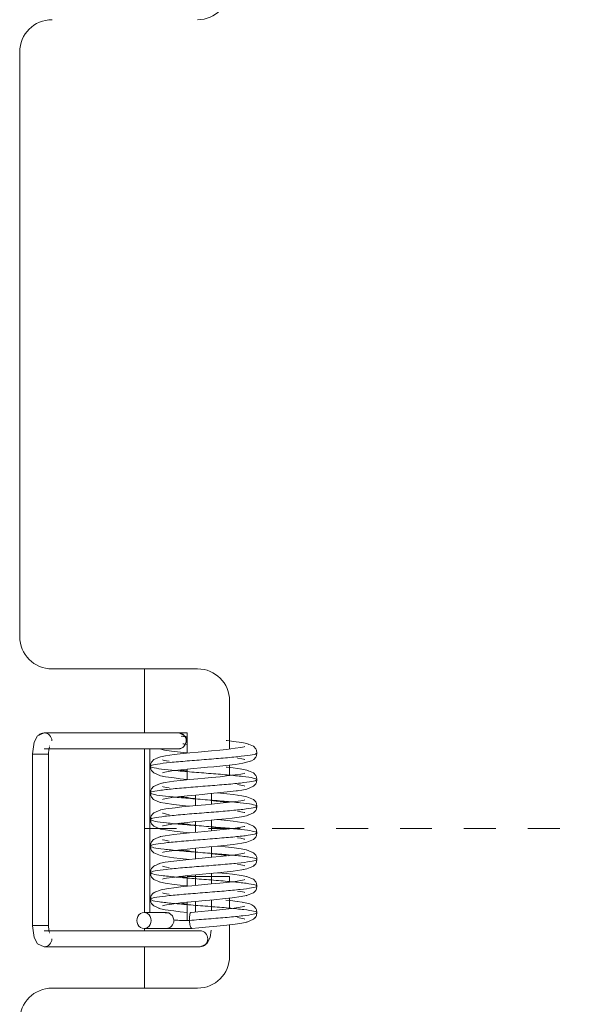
# Model space of a CAD drawing. Header units: millimetres. Extents: x -6861 to -4784, y 84 to 6892.
# Tile 191 of 200: x -6136 to -6084, y 6517 to 6610. Entities that reach past the tile are written whole.
import ezdxf

# ---------------------------------------------------------------- set-up
doc = ezdxf.new("R2010")
doc.units = ezdxf.units.MM
doc.linetypes.add('Dash', pattern=[6, 3, -3])
doc.layers.add('A-ANNO-DIMS', color=7, linetype='Dash', lineweight=9, true_color=0xd2d2d2)
doc.layers.add('E-LITE-EQPM', color=7, linetype='Continuous', lineweight=20)

# ---------------------------------------------------------------- blocks, each defined once
blk = doc.blocks.new('01 PODIUM EMPOTRADO CON MARCO 3_glb - PODIUM EMPOTRADO CON MARCO 3_dwg_NS-2254 ÍßÁ_1_5Ð_$$_É_îAÔO-659104-Planta_PDF')
at = {"lineweight": 9}
for p, q in [((-3235.004, 6542.983), (-3235.049, 6542.983)), ((-3235.043, 6542.983), (-3235.004, 6542.983)), ((-3228.63, 6541.984), (-3228.438, 6541.902)), ((-3235.916, 6541.306), (-3235.692, 6541.272)), ((-3237.667, 6539.712), (-3237.686, 6539.841)), ((-3229.22, 6539.592), (-3229.086, 6539.573)), ((-3228.625, 6539.483), (-3228.496, 6539.427)), ((-3236.281, 6538.858), (-3236.545, 6538.909)), ((-3237.657, 6537.538), (-3237.686, 6537.341)), ((-3237.312, 6537.988), (-3237.384, 6537.956)), ((-3229.9, 6537.495), (-3229.507, 6537.55)), ((-3237.527, 6536.883), (-3237.584, 6536.944)), ((-3229.505, 6537.131), (-3229.366, 6537.112)), ((-3229.092, 6537.074), (-3228.631, 6536.984)), ((-3228.156, 6536.783), (-3228.006, 6536.72)), ((-3227.794, 6536.495), (-3227.726, 6536.352)), ((-3236.712, 6535.741), (-3236.725, 6535.736)), ((-3236.127, 6536.337), (-3236.31, 6536.363)), ((-3237.647, 6534.58), (-3237.659, 6534.656)), ((-3237.47, 6535.38), (-3237.527, 6535.303)), ((-3228.654, 6535.192), (-3228.458, 6535.273)), ((-3237.527, 6534.382), (-3237.58, 6534.437)), ((-3237.249, 6534.162), (-3237.367, 6534.212)), ((-3227.707, 6533.728), (-3227.695, 6533.65)), ((-3237.297, 6532.995), (-3237.38, 6532.96)), ((-3227.724, 6533.333), (-3227.687, 6533.591)), ((-3228.702, 6531.999), (-3228.661, 6531.991)), ((-3234.318, 6531.12), (-3234.608, 6531.15)), ((-3228.136, 6531.775), (-3228.011, 6531.724)), ((-3227.692, 6531.15), (-3227.687, 6531.091)), ((-3237.269, 6530.511), (-3237.368, 6530.469)), ((-3228.968, 6530.132), (-3228.63, 6530.198)), ((-3228.702, 6529.499), (-3228.649, 6529.488)), ((-3236.745, 6528.948), (-3236.859, 6528.997)), ((-3227.699, 6528.51), (-3227.687, 6528.591)), ((-3237.667, 6527.208), (-3237.686, 6527.341)), ((-3237.66, 6527.547), (-3237.679, 6527.395)), ((-3228.702, 6527.683), (-3228.658, 6527.691)), ((-3237.582, 6526.941), (-3237.639, 6527.063)), ((-3237.377, 6526.72), (-3237.507, 6526.861)), ((-3236.75, 6526.45), (-3236.928, 6526.526)), ((-3229.546, 6527.141), (-3229.505, 6527.135)), ((-3229.053, 6527.068), (-3228.994, 6527.054)), ((-3235.951, 6526.064), (-3236.312, 6526.086)), ((-3228.117, 6525.416), (-3228.006, 6525.463)), ((-3227.862, 6525.615), (-3227.793, 6525.689)), ((-3229.93, 6524.992), (-3229.505, 6525.05))]:
    blk.add_line(p, q, dxfattribs=at)
at = {"lineweight": 9, "flags": 128}
for points in [[(-3234.482, 6542.652), (-3234.598, 6542.864), (-3235.004, 6542.983)], [(-3237.195, 6540.542), (-3237.366, 6540.47), (-3237.58, 6540.244), (-3237.648, 6540.101), (-3237.686, 6539.841)], [(-3236.725, 6540.737), (-3236.741, 6540.734), (-3237.081, 6540.591)], [(-3228.271, 6540.325), (-3228.193, 6540.346), (-3227.977, 6540.485), (-3227.787, 6540.698), (-3227.723, 6540.837)], [(-3228.145, 6539.276), (-3227.997, 6539.213), (-3227.791, 6538.99), (-3227.725, 6538.849), (-3227.687, 6538.591)], [(-3236.725, 6538.944), (-3236.74, 6538.947), (-3237.146, 6539.121)], [(-3236.478, 6538.286), (-3236.751, 6538.232), (-3237.114, 6538.074)], [(-3227.996, 6537.97), (-3227.791, 6538.191), (-3227.725, 6538.333), (-3227.687, 6538.591)], [(-3236.725, 6536.445), (-3236.763, 6536.453), (-3237.383, 6536.725), (-3237.437, 6536.784)], [(-3228.214, 6535.373), (-3228.017, 6535.454), (-3227.795, 6535.684)], [(-3229.092, 6534.574), (-3228.628, 6534.483), (-3228.456, 6534.41)], [(-3228.003, 6534.217), (-3227.792, 6533.992), (-3227.737, 6533.877)], [(-3237.582, 6532.74), (-3237.648, 6532.599), (-3237.686, 6532.341)], [(-3236.725, 6533.237), (-3236.75, 6533.232), (-3236.836, 6533.195)], [(-3237.527, 6531.883), (-3237.582, 6531.942), (-3237.648, 6532.083), (-3237.686, 6532.341)], [(-3237.527, 6530.3), (-3237.58, 6530.244), (-3237.648, 6530.101), (-3237.668, 6529.962)], [(-3236.725, 6530.737), (-3236.745, 6530.733), (-3236.988, 6530.63)], [(-3228.228, 6530.369), (-3228.002, 6530.466), (-3227.936, 6530.536)], [(-3237.292, 6529.182), (-3237.371, 6529.215), (-3237.463, 6529.314)], [(-3228.018, 6529.228), (-3227.795, 6528.997), (-3227.746, 6528.895)], [(-3228.096, 6527.923), (-3228.012, 6527.958), (-3227.794, 6528.186), (-3227.726, 6528.329)], [(-3237.202, 6528.045), (-3237.333, 6527.995), (-3237.461, 6527.889)], [(-3228.176, 6526.826), (-3227.971, 6526.692), (-3227.959, 6526.678)], [(-3227.769, 6525.739), (-3227.725, 6525.831), (-3227.687, 6526.091)], [(-3228.683, 6525.187), (-3228.636, 6525.196), (-3228.528, 6525.242)]]:
    blk.add_lwpolyline(points, dxfattribs=at)
at = {"lineweight": 9}
for points, knots in [([(-3237.686, 6539.841), (-3237.686, 6539.814), (-3237.59, 6539.739), (-3236.995, 6539.615), (-3235.725, 6539.469), (-3234.055, 6539.324), (-3232.204, 6539.178), (-3230.415, 6539.033), (-3228.928, 6538.887), (-3227.938, 6538.742), (-3227.574, 6538.596), (-3227.888, 6538.451), (-3228.835, 6538.305), (-3230.291, 6538.16), (-3232.065, 6538.014), (-3233.921, 6537.869), (-3235.612, 6537.723), (-3236.918, 6537.578), (-3237.664, 6537.432), (-3237.752, 6537.287), (-3237.171, 6537.142), (-3235.997, 6536.996), (-3234.384, 6536.85), (-3232.549, 6536.705), (-3230.731, 6536.56), (-3229.171, 6536.414), (-3228.076, 6536.269), (-3227.591, 6536.123), (-3227.779, 6535.978), (-3228.616, 6535.832), (-3229.991, 6535.687), (-3231.722, 6535.541), (-3233.581, 6535.396), (-3235.322, 6535.25), (-3236.713, 6535.105), (-3237.573, 6534.96), (-3237.788, 6534.814), (-3237.326, 6534.668), (-3236.253, 6534.523), (-3234.708, 6534.378), (-3232.894, 6534.232), (-3231.055, 6534.087), (-3229.431, 6533.941), (-3228.236, 6533.796), (-3227.631, 6533.65), (-3227.694, 6533.505), (-3228.416, 6533.359), (-3229.704, 6533.214), (-3231.386, 6533.068), (-3233.238, 6532.923), (-3235.02, 6532.777), (-3236.492, 6532.632), (-3237.461, 6532.486), (-3237.799, 6532.341), (-3237.461, 6532.195), (-3236.492, 6532.05), (-3235.02, 6531.904), (-3233.24, 6531.759), (-3231.385, 6531.613), (-3229.704, 6531.468), (-3228.417, 6531.323), (-3227.693, 6531.177), (-3227.631, 6531.031), (-3228.236, 6530.886), (-3229.429, 6530.741), (-3231.054, 6530.595), (-3232.894, 6530.45), (-3234.706, 6530.304), (-3236.252, 6530.159), (-3237.326, 6530.013), (-3237.787, 6529.868), (-3237.574, 6529.723), (-3236.715, 6529.577), (-3235.322, 6529.431), (-3233.583, 6529.286), (-3231.724, 6529.141), (-3229.992, 6528.995), (-3228.617, 6528.849), (-3227.78, 6528.704), (-3227.591, 6528.559), (-3228.076, 6528.413), (-3229.171, 6528.268), (-3230.729, 6528.122), (-3232.548, 6527.977), (-3234.385, 6527.831), (-3235.996, 6527.686), (-3237.17, 6527.54), (-3237.752, 6527.395), (-3237.664, 6527.249), (-3236.918, 6527.104), (-3235.613, 6526.958), (-3233.92, 6526.813), (-3232.065, 6526.667), (-3230.292, 6526.522), (-3228.835, 6526.376), (-3227.888, 6526.231), (-3227.575, 6526.086), (-3227.937, 6525.94), (-3228.927, 6525.795), (-3230.168, 6525.673), (-3231.306, 6525.577), (-3232.214, 6525.503), (-3233.129, 6525.43), (-3233.709, 6525.389), (-3234.024, 6525.358)], [0.1417611, 0.1417611, 0.1417611, 0.1417611, 0.1465517, 0.1551724, 0.1637931, 0.1724138, 0.1810345, 0.1896552, 0.1982759, 0.2068966, 0.2155172, 0.2241379, 0.2327586, 0.2413793, 0.25, 0.2586207, 0.2672414, 0.2758621, 0.2844828, 0.2931034, 0.3017241, 0.3103448, 0.3189655, 0.3275862, 0.3362069, 0.3448276, 0.3534483, 0.362069, 0.3706897, 0.3793103, 0.387931, 0.3965517, 0.4051724, 0.4137931, 0.4224138, 0.4310345, 0.4396552, 0.4482759, 0.4568966, 0.4655172, 0.4741379, 0.4827586, 0.4913793, 0.5, 0.5086207, 0.5172414, 0.5258621, 0.5344828, 0.5431034, 0.5517241, 0.5603448, 0.5689655, 0.5775862, 0.5862069, 0.5948276, 0.6034483, 0.612069, 0.6206897, 0.6293103, 0.637931, 0.6465517, 0.6551724, 0.6637931, 0.6724138, 0.6810345, 0.6896552, 0.6982759, 0.7068966, 0.7155172, 0.7241379, 0.7327586, 0.7413793, 0.75, 0.7586207, 0.7672414, 0.7758621, 0.7844828, 0.7931034, 0.8017241, 0.8103448, 0.8189655, 0.8275862, 0.8362069, 0.8448276, 0.8534483, 0.862069, 0.8706897, 0.8793103, 0.887931, 0.8965517, 0.9051724, 0.9137931, 0.9224138, 0.9310345, 0.9396552, 0.9482759, 0.9568966, 0.9655172, 0.9741379, 0.9827586, 0.987069, 0.9913793, 0.9956897, 1, 1, 1, 1]), ([(-3237.686, 6537.341), (-3237.686, 6537.323), (-3237.63, 6537.256), (-3237.171, 6537.142), (-3235.997, 6536.996), (-3234.384, 6536.85), (-3232.549, 6536.705), (-3230.731, 6536.56), (-3229.171, 6536.414), (-3228.076, 6536.269), (-3227.591, 6536.123), (-3227.779, 6535.978), (-3228.616, 6535.832), (-3229.991, 6535.687), (-3231.722, 6535.541), (-3233.581, 6535.396), (-3235.322, 6535.25), (-3236.713, 6535.105), (-3237.573, 6534.96), (-3237.788, 6534.814), (-3237.326, 6534.668), (-3236.253, 6534.523), (-3234.708, 6534.378), (-3232.894, 6534.232), (-3231.055, 6534.087), (-3229.431, 6533.941), (-3228.236, 6533.796), (-3227.631, 6533.65), (-3227.694, 6533.505), (-3228.416, 6533.359), (-3229.704, 6533.214), (-3231.386, 6533.068), (-3233.238, 6532.923), (-3235.02, 6532.777), (-3236.492, 6532.632), (-3237.461, 6532.486), (-3237.799, 6532.341), (-3237.461, 6532.195), (-3236.492, 6532.05), (-3235.02, 6531.904), (-3233.24, 6531.759), (-3231.385, 6531.613), (-3229.704, 6531.468), (-3228.417, 6531.323), (-3227.693, 6531.177), (-3227.631, 6531.031), (-3228.236, 6530.886), (-3229.429, 6530.741), (-3231.054, 6530.595), (-3232.894, 6530.45), (-3234.706, 6530.304), (-3236.252, 6530.159), (-3237.326, 6530.013), (-3237.787, 6529.868), (-3237.574, 6529.723), (-3236.715, 6529.577), (-3235.322, 6529.431), (-3233.583, 6529.286), (-3231.724, 6529.141), (-3229.992, 6528.995), (-3228.617, 6528.849), (-3227.78, 6528.704), (-3227.591, 6528.559), (-3228.076, 6528.413), (-3229.171, 6528.268), (-3230.729, 6528.122), (-3232.548, 6527.977), (-3234.385, 6527.831), (-3235.996, 6527.686), (-3237.17, 6527.54), (-3237.752, 6527.395), (-3237.664, 6527.249), (-3236.918, 6527.104), (-3235.613, 6526.958), (-3233.92, 6526.813), (-3232.065, 6526.667), (-3230.292, 6526.522), (-3228.835, 6526.376), (-3227.888, 6526.231), (-3227.575, 6526.086), (-3227.937, 6525.94), (-3228.927, 6525.795), (-3230.168, 6525.673), (-3231.306, 6525.577), (-3232.214, 6525.503), (-3233.129, 6525.43), (-3233.709, 6525.389), (-3234.024, 6525.358)], [0.2899016, 0.2899016, 0.2899016, 0.2899016, 0.2931034, 0.3017241, 0.3103448, 0.3189655, 0.3275862, 0.3362069, 0.3448276, 0.3534483, 0.362069, 0.3706897, 0.3793103, 0.387931, 0.3965517, 0.4051724, 0.4137931, 0.4224138, 0.4310345, 0.4396552, 0.4482759, 0.4568966, 0.4655172, 0.4741379, 0.4827586, 0.4913793, 0.5, 0.5086207, 0.5172414, 0.5258621, 0.5344828, 0.5431034, 0.5517241, 0.5603448, 0.5689655, 0.5775862, 0.5862069, 0.5948276, 0.6034483, 0.612069, 0.6206897, 0.6293103, 0.637931, 0.6465517, 0.6551724, 0.6637931, 0.6724138, 0.6810345, 0.6896552, 0.6982759, 0.7068966, 0.7155172, 0.7241379, 0.7327586, 0.7413793, 0.75, 0.7586207, 0.7672414, 0.7758621, 0.7844828, 0.7931034, 0.8017241, 0.8103448, 0.8189655, 0.8275862, 0.8362069, 0.8448276, 0.8534483, 0.862069, 0.8706897, 0.8793103, 0.887931, 0.8965517, 0.9051724, 0.9137931, 0.9224138, 0.9310345, 0.9396552, 0.9482759, 0.9568966, 0.9655172, 0.9741379, 0.9827586, 0.987069, 0.9913793, 0.9956897, 1, 1, 1, 1]), ([(-3227.687, 6536.091), (-3227.687, 6536.053), (-3227.841, 6535.967), (-3228.616, 6535.832), (-3229.991, 6535.687), (-3231.722, 6535.541), (-3233.581, 6535.396), (-3235.322, 6535.25), (-3236.713, 6535.105), (-3237.573, 6534.96), (-3237.788, 6534.814), (-3237.326, 6534.668), (-3236.253, 6534.523), (-3234.708, 6534.378), (-3232.894, 6534.232), (-3231.055, 6534.087), (-3229.431, 6533.941), (-3228.236, 6533.796), (-3227.631, 6533.65), (-3227.694, 6533.505), (-3228.416, 6533.359), (-3229.704, 6533.214), (-3231.386, 6533.068), (-3233.238, 6532.923), (-3235.02, 6532.777), (-3236.492, 6532.632), (-3237.461, 6532.486), (-3237.799, 6532.341), (-3237.461, 6532.195), (-3236.492, 6532.05), (-3235.02, 6531.904), (-3233.24, 6531.759), (-3231.385, 6531.613), (-3229.704, 6531.468), (-3228.417, 6531.323), (-3227.693, 6531.177), (-3227.631, 6531.031), (-3228.236, 6530.886), (-3229.429, 6530.741), (-3231.054, 6530.595), (-3232.894, 6530.45), (-3234.706, 6530.304), (-3236.252, 6530.159), (-3237.326, 6530.013), (-3237.787, 6529.868), (-3237.574, 6529.723), (-3236.715, 6529.577), (-3235.322, 6529.431), (-3233.583, 6529.286), (-3231.724, 6529.141), (-3229.992, 6528.995), (-3228.617, 6528.849), (-3227.78, 6528.704), (-3227.591, 6528.559), (-3228.076, 6528.413), (-3229.171, 6528.268), (-3230.729, 6528.122), (-3232.548, 6527.977), (-3234.385, 6527.831), (-3235.996, 6527.686), (-3237.17, 6527.54), (-3237.752, 6527.395), (-3237.664, 6527.249), (-3236.918, 6527.104), (-3235.613, 6526.958), (-3233.92, 6526.813), (-3232.065, 6526.667), (-3230.292, 6526.522), (-3228.835, 6526.376), (-3227.888, 6526.231), (-3227.575, 6526.086), (-3227.937, 6525.94), (-3228.927, 6525.795), (-3230.168, 6525.673), (-3231.306, 6525.577), (-3232.214, 6525.503), (-3233.129, 6525.43), (-3233.709, 6525.389), (-3234.024, 6525.358)], [0.3639873, 0.3639873, 0.3639873, 0.3639873, 0.3706897, 0.3793103, 0.387931, 0.3965517, 0.4051724, 0.4137931, 0.4224138, 0.4310345, 0.4396552, 0.4482759, 0.4568966, 0.4655172, 0.4741379, 0.4827586, 0.4913793, 0.5, 0.5086207, 0.5172414, 0.5258621, 0.5344828, 0.5431034, 0.5517241, 0.5603448, 0.5689655, 0.5775862, 0.5862069, 0.5948276, 0.6034483, 0.612069, 0.6206897, 0.6293103, 0.637931, 0.6465517, 0.6551724, 0.6637931, 0.6724138, 0.6810345, 0.6896552, 0.6982759, 0.7068966, 0.7155172, 0.7241379, 0.7327586, 0.7413793, 0.75, 0.7586207, 0.7672414, 0.7758621, 0.7844828, 0.7931034, 0.8017241, 0.8103448, 0.8189655, 0.8275862, 0.8362069, 0.8448276, 0.8534483, 0.862069, 0.8706897, 0.8793103, 0.887931, 0.8965517, 0.9051724, 0.9137931, 0.9224138, 0.9310345, 0.9396552, 0.9482759, 0.9568966, 0.9655172, 0.9741379, 0.9827586, 0.987069, 0.9913793, 0.9956897, 1, 1, 1, 1]), ([(-3237.686, 6534.841), (-3237.686, 6534.832), (-3237.662, 6534.774), (-3237.326, 6534.668), (-3236.253, 6534.523), (-3234.708, 6534.378), (-3232.894, 6534.232), (-3231.055, 6534.087), (-3229.431, 6533.941), (-3228.236, 6533.796), (-3227.631, 6533.65), (-3227.694, 6533.505), (-3228.416, 6533.359), (-3229.704, 6533.214), (-3231.386, 6533.068), (-3233.238, 6532.923), (-3235.02, 6532.777), (-3236.492, 6532.632), (-3237.461, 6532.486), (-3237.799, 6532.341), (-3237.461, 6532.195), (-3236.492, 6532.05), (-3235.02, 6531.904), (-3233.24, 6531.759), (-3231.385, 6531.613), (-3229.704, 6531.468), (-3228.417, 6531.323), (-3227.693, 6531.177), (-3227.631, 6531.031), (-3228.236, 6530.886), (-3229.429, 6530.741), (-3231.054, 6530.595), (-3232.894, 6530.45), (-3234.706, 6530.304), (-3236.252, 6530.159), (-3237.326, 6530.013), (-3237.787, 6529.868), (-3237.574, 6529.723), (-3236.715, 6529.577), (-3235.322, 6529.431), (-3233.583, 6529.286), (-3231.724, 6529.141), (-3229.992, 6528.995), (-3228.617, 6528.849), (-3227.78, 6528.704), (-3227.591, 6528.559), (-3228.076, 6528.413), (-3229.171, 6528.268), (-3230.729, 6528.122), (-3232.548, 6527.977), (-3234.385, 6527.831), (-3235.996, 6527.686), (-3237.17, 6527.54), (-3237.752, 6527.395), (-3237.664, 6527.249), (-3236.918, 6527.104), (-3235.613, 6526.958), (-3233.92, 6526.813), (-3232.065, 6526.667), (-3230.292, 6526.522), (-3228.835, 6526.376), (-3227.888, 6526.231), (-3227.575, 6526.086), (-3227.937, 6525.94), (-3228.927, 6525.795), (-3230.168, 6525.673), (-3231.306, 6525.577), (-3232.214, 6525.503), (-3233.129, 6525.43), (-3233.709, 6525.389), (-3234.024, 6525.358)], [0.4380614, 0.4380614, 0.4380614, 0.4380614, 0.4396552, 0.4482759, 0.4568966, 0.4655172, 0.4741379, 0.4827586, 0.4913793, 0.5, 0.5086207, 0.5172414, 0.5258621, 0.5344828, 0.5431034, 0.5517241, 0.5603448, 0.5689655, 0.5775862, 0.5862069, 0.5948276, 0.6034483, 0.612069, 0.6206897, 0.6293103, 0.637931, 0.6465517, 0.6551724, 0.6637931, 0.6724138, 0.6810345, 0.6896552, 0.6982759, 0.7068966, 0.7155172, 0.7241379, 0.7327586, 0.7413793, 0.75, 0.7586207, 0.7672414, 0.7758621, 0.7844828, 0.7931034, 0.8017241, 0.8103448, 0.8189655, 0.8275862, 0.8362069, 0.8448276, 0.8534483, 0.862069, 0.8706897, 0.8793103, 0.887931, 0.8965517, 0.9051724, 0.9137931, 0.9224138, 0.9310345, 0.9396552, 0.9482759, 0.9568966, 0.9655172, 0.9741379, 0.9827586, 0.987069, 0.9913793, 0.9956897, 1, 1, 1, 1]), ([(-3227.687, 6533.591), (-3227.687, 6533.562), (-3227.792, 6533.485), (-3228.416, 6533.359), (-3229.704, 6533.214), (-3231.386, 6533.068), (-3233.238, 6532.923), (-3235.02, 6532.777), (-3236.492, 6532.632), (-3237.461, 6532.486), (-3237.799, 6532.341), (-3237.461, 6532.195), (-3236.492, 6532.05), (-3235.02, 6531.904), (-3233.24, 6531.759), (-3231.385, 6531.613), (-3229.704, 6531.468), (-3228.417, 6531.323), (-3227.693, 6531.177), (-3227.631, 6531.031), (-3228.236, 6530.886), (-3229.429, 6530.741), (-3231.054, 6530.595), (-3232.894, 6530.45), (-3234.706, 6530.304), (-3236.252, 6530.159), (-3237.326, 6530.013), (-3237.787, 6529.868), (-3237.574, 6529.723), (-3236.715, 6529.577), (-3235.322, 6529.431), (-3233.583, 6529.286), (-3231.724, 6529.141), (-3229.992, 6528.995), (-3228.617, 6528.849), (-3227.78, 6528.704), (-3227.591, 6528.559), (-3228.076, 6528.413), (-3229.171, 6528.268), (-3230.729, 6528.122), (-3232.548, 6527.977), (-3234.385, 6527.831), (-3235.996, 6527.686), (-3237.17, 6527.54), (-3237.752, 6527.395), (-3237.664, 6527.249), (-3236.918, 6527.104), (-3235.613, 6526.958), (-3233.92, 6526.813), (-3232.065, 6526.667), (-3230.292, 6526.522), (-3228.835, 6526.376), (-3227.888, 6526.231), (-3227.575, 6526.086), (-3227.937, 6525.94), (-3228.927, 6525.795), (-3230.168, 6525.673), (-3231.306, 6525.577), (-3232.214, 6525.503), (-3233.129, 6525.43), (-3233.709, 6525.389), (-3234.024, 6525.358)], [0.5121259, 0.5121259, 0.5121259, 0.5121259, 0.5172414, 0.5258621, 0.5344828, 0.5431034, 0.5517241, 0.5603448, 0.5689655, 0.5775862, 0.5862069, 0.5948276, 0.6034483, 0.612069, 0.6206897, 0.6293103, 0.637931, 0.6465517, 0.6551724, 0.6637931, 0.6724138, 0.6810345, 0.6896552, 0.6982759, 0.7068966, 0.7155172, 0.7241379, 0.7327586, 0.7413793, 0.75, 0.7586207, 0.7672414, 0.7758621, 0.7844828, 0.7931034, 0.8017241, 0.8103448, 0.8189655, 0.8275862, 0.8362069, 0.8448276, 0.8534483, 0.862069, 0.8706897, 0.8793103, 0.887931, 0.8965517, 0.9051724, 0.9137931, 0.9224138, 0.9310345, 0.9396552, 0.9482759, 0.9568966, 0.9655172, 0.9741379, 0.9827586, 0.987069, 0.9913793, 0.9956897, 1, 1, 1, 1]), ([(-3227.687, 6528.591), (-3227.687, 6528.58), (-3227.716, 6528.521), (-3228.076, 6528.413), (-3229.171, 6528.268), (-3230.729, 6528.122), (-3232.548, 6527.977), (-3234.385, 6527.831), (-3235.996, 6527.686), (-3237.17, 6527.54), (-3237.752, 6527.395), (-3237.664, 6527.249), (-3236.918, 6527.104), (-3235.613, 6526.958), (-3233.92, 6526.813), (-3232.065, 6526.667), (-3230.292, 6526.522), (-3228.835, 6526.376), (-3227.888, 6526.231), (-3227.575, 6526.086), (-3227.937, 6525.94), (-3228.927, 6525.795), (-3230.168, 6525.673), (-3231.306, 6525.577), (-3232.214, 6525.503), (-3233.129, 6525.43), (-3233.709, 6525.389), (-3234.024, 6525.358)], [0.8084273, 0.8084273, 0.8084273, 0.8084273, 0.8103448, 0.8189655, 0.8275862, 0.8362069, 0.8448276, 0.8534483, 0.862069, 0.8706897, 0.8793103, 0.887931, 0.8965517, 0.9051724, 0.9137931, 0.9224138, 0.9310345, 0.9396552, 0.9482759, 0.9568966, 0.9655172, 0.9741379, 0.9827586, 0.987069, 0.9913793, 0.9956897, 1, 1, 1, 1]), ([(-3237.686, 6527.341), (-3237.686, 6527.31), (-3237.572, 6527.231), (-3236.918, 6527.104), (-3235.613, 6526.958), (-3233.92, 6526.813), (-3232.065, 6526.667), (-3230.292, 6526.522), (-3228.835, 6526.376), (-3227.888, 6526.231), (-3227.575, 6526.086), (-3227.937, 6525.94), (-3228.927, 6525.795), (-3230.168, 6525.673), (-3231.306, 6525.577), (-3232.214, 6525.503), (-3233.129, 6525.43), (-3233.709, 6525.389), (-3234.024, 6525.358)], [0.8824919, 0.8824919, 0.8824919, 0.8824919, 0.887931, 0.8965517, 0.9051724, 0.9137931, 0.9224138, 0.9310345, 0.9396552, 0.9482759, 0.9568966, 0.9655172, 0.9741379, 0.9827586, 0.987069, 0.9913793, 0.9956897, 1, 1, 1, 1])]:
    blk.add_open_spline(points, degree=3, knots=knots, dxfattribs=at)
blk.add_open_spline([(-3227.687, 6531.091), (-3227.687, 6531.071), (-3227.705, 6531.051), (-3227.742, 6531.032)], degree=3, dxfattribs=at)
blk = doc.blocks.new('01 PODIUM EMPOTRADO CON MARCO 3_glb - PODIUM EMPOTRADO CON MARCO 3_dwg_NS-2254 ÍßÁ_1_5Ð_$$_É_îAÔO-V2-Planta_PDF')
at = {"lineweight": 9}
for p, q in [((-3235.049, 6542.983), (-3247.662, 6542.983)), ((-3235.043, 6542.983), (-3235.923, 6542.983)), ((-3235.004, 6542.983), (-3235.049, 6542.983)), ((-3235.043, 6542.983), (-3235.004, 6542.983)), ((-3247.662, 6541.483), (-3235.049, 6541.483)), ((-3247.149, 6541.751), (-3247.155, 6541.727)), ((-3235.923, 6541.483), (-3235.043, 6541.483)), ((-3235.049, 6541.483), (-3235.004, 6541.483)), ((-3235.004, 6541.483), (-3235.043, 6541.483)), ((-3248.747, 6540.983), (-3248.747, 6524.883)), ((-3248.719, 6540.983), (-3248.197, 6540.983)), ((-3247.274, 6540.983), (-3248.197, 6540.983)), ((-3247.274, 6540.983), (-3247.247, 6540.983)), ((-3247.247, 6524.883), (-3247.247, 6540.983)), ((-3233.436, 6537.112), (-3233.436, 6536.142)), ((-3231.936, 6536.273), (-3231.936, 6537.292)), ((-3233.436, 6534.663), (-3233.436, 6533.643)), ((-3231.936, 6533.79), (-3231.936, 6534.789)), ((-3233.436, 6532.147), (-3233.436, 6531.15)), ((-3231.936, 6531.29), (-3231.936, 6532.288)), ((-3233.436, 6529.646), (-3233.436, 6528.649)), ((-3231.936, 6528.788), (-3231.936, 6529.788)), ((-3231.936, 6526.277), (-3231.936, 6527.294)), ((-3233.436, 6527.142), (-3233.436, 6526.147)), ((-3236.163, 6526.108), (-3238.283, 6526.108)), ((-3248.197, 6524.883), (-3248.719, 6524.883)), ((-3248.197, 6524.883), (-3247.274, 6524.883)), ((-3247.274, 6524.883), (-3247.247, 6524.883)), ((-3238.283, 6524.608), (-3236.163, 6524.608)), ((-3233.021, 6524.383), (-3247.662, 6524.383)), ((-3247.149, 6524.116), (-3247.155, 6524.139)), ((-3247.662, 6522.883), (-3233.021, 6522.883))]:
    blk.add_line(p, q, dxfattribs=at)
at = {"lineweight": 9, "flags": 128}
for points in [[(-3247.662, 6542.983), (-3248.301, 6542.698), (-3248.612, 6542.103), (-3248.747, 6541.02), (-3248.747, 6540.983)], [(-3235.004, 6542.983), (-3234.373, 6542.638), (-3234.254, 6542.233)], [(-3234.254, 6542.233), (-3234.598, 6541.602), (-3235.004, 6541.483)], [(-3234.784, 6542.676), (-3234.588, 6542.654), (-3234.246, 6542.62)], [(-3230.572, 6542.262), (-3230.466, 6542.251), (-3229.894, 6542.186), (-3229.092, 6542.074), (-3228.63, 6541.984), (-3228.006, 6541.72), (-3227.793, 6541.494), (-3227.725, 6541.351), (-3227.687, 6541.091)], [(-3247.175, 6541.638), (-3247.214, 6541.47), (-3247.247, 6540.983)], [(-3228.809, 6541.696), (-3228.81, 6541.695), (-3228.886, 6541.673), (-3229.193, 6541.609), (-3229.715, 6541.53), (-3230.538, 6541.431), (-3231.15, 6541.367), (-3231.952, 6541.288), (-3232.562, 6541.231), (-3233.202, 6541.171), (-3233.995, 6541.095), (-3234.881, 6541.004), (-3235.462, 6540.938), (-3236.275, 6540.825), (-3236.741, 6540.734), (-3237.366, 6540.47), (-3237.58, 6540.244), (-3237.648, 6540.101), (-3237.686, 6539.841)], [(-3236.837, 6541.483), (-3236.353, 6541.371), (-3235.692, 6541.272), (-3234.856, 6541.175), (-3234.246, 6541.112)], [(-3236.563, 6539.236), (-3236.562, 6539.237), (-3236.485, 6539.259), (-3236.178, 6539.323), (-3235.658, 6539.402), (-3234.838, 6539.5), (-3234.231, 6539.564), (-3233.593, 6539.627), (-3232.95, 6539.688), (-3232.319, 6539.747), (-3231.714, 6539.804), (-3230.592, 6539.917), (-3229.679, 6540.023), (-3228.991, 6540.125), (-3228.193, 6540.346), (-3227.977, 6540.485), (-3227.787, 6540.698), (-3227.723, 6540.837), (-3227.687, 6541.091)], [(-3236.563, 6540.445), (-3236.486, 6540.423), (-3236.18, 6540.359), (-3235.923, 6540.32)], [(-3229.505, 6540.619), (-3229.095, 6540.555), (-3228.934, 6540.521), (-3228.835, 6540.495), (-3228.81, 6540.487)], [(-3234.246, 6538.613), (-3234.881, 6538.678), (-3235.456, 6538.743), (-3236.281, 6538.858), (-3236.74, 6538.947), (-3237.377, 6539.22), (-3237.582, 6539.441), (-3237.648, 6539.582), (-3237.686, 6539.841)], [(-3230.572, 6539.762), (-3230.476, 6539.752), (-3229.898, 6539.686), (-3229.086, 6539.573), (-3228.625, 6539.483), (-3227.997, 6539.213), (-3227.791, 6538.99), (-3227.725, 6538.849), (-3227.687, 6538.591)], [(-3228.809, 6539.196), (-3228.811, 6539.195), (-3228.888, 6539.172), (-3229.191, 6539.11), (-3229.714, 6539.03), (-3230.542, 6538.931), (-3231.145, 6538.867), (-3231.954, 6538.788), (-3232.568, 6538.73), (-3233.229, 6538.668), (-3233.996, 6538.595), (-3234.89, 6538.503), (-3235.473, 6538.436), (-3236.289, 6538.323), (-3236.751, 6538.232), (-3237.384, 6537.956), (-3237.583, 6537.739), (-3237.649, 6537.598), (-3237.686, 6537.341)], [(-3236.564, 6536.736), (-3236.563, 6536.736), (-3236.487, 6536.759), (-3236.185, 6536.822), (-3235.665, 6536.901), (-3234.84, 6537), (-3234.229, 6537.064), (-3233.422, 6537.143), (-3232.81, 6537.201), (-3232.078, 6537.27), (-3231.373, 6537.337), (-3230.481, 6537.429), (-3229.9, 6537.495), (-3229.087, 6537.609), (-3228.623, 6537.7), (-3227.996, 6537.97), (-3227.791, 6538.191), (-3227.725, 6538.333), (-3227.687, 6538.591)], [(-3236.562, 6537.945), (-3236.485, 6537.923), (-3236.179, 6537.859), (-3235.923, 6537.82)], [(-3228.81, 6537.987), (-3228.888, 6538.009), (-3229.193, 6538.073), (-3229.505, 6538.12)], [(-3234.007, 6536.088), (-3234.123, 6536.1), (-3234.957, 6536.186), (-3235.52, 6536.251), (-3236.31, 6536.363), (-3236.763, 6536.453), (-3237.383, 6536.725), (-3237.584, 6536.944), (-3237.649, 6537.084), (-3237.686, 6537.341)], [(-3228.81, 6536.695), (-3228.811, 6536.695), (-3228.885, 6536.673), (-3229.19, 6536.61), (-3229.709, 6536.531), (-3230.527, 6536.432), (-3231.135, 6536.368), (-3231.927, 6536.291), (-3232.523, 6536.235), (-3233.709, 6536.123), (-3234.738, 6536.019), (-3235.358, 6535.95), (-3236.229, 6535.832), (-3236.712, 6535.741), (-3237.348, 6535.484), (-3237.47, 6535.38), (-3237.609, 6535.192), (-3237.658, 6535.068), (-3237.686, 6534.841)], [(-3231.376, 6537.345), (-3230.497, 6537.255), (-3229.917, 6537.189), (-3229.092, 6537.074), (-3228.631, 6536.984), (-3228.006, 6536.72), (-3227.794, 6536.495), (-3227.726, 6536.352), (-3227.687, 6536.091)], [(-3236.563, 6534.236), (-3236.562, 6534.237), (-3236.487, 6534.259), (-3236.182, 6534.322), (-3235.662, 6534.401), (-3234.842, 6534.5), (-3234.234, 6534.564), (-3233.435, 6534.642), (-3232.841, 6534.698), (-3231.688, 6534.807), (-3230.612, 6534.915), (-3230.001, 6534.983), (-3229.131, 6535.101), (-3228.654, 6535.192), (-3228.017, 6535.454), (-3227.795, 6535.684), (-3227.726, 6535.828), (-3227.687, 6536.091)], [(-3228.81, 6535.487), (-3228.887, 6535.509), (-3229.194, 6535.573), (-3229.505, 6535.62)], [(-3234.012, 6533.589), (-3234.875, 6533.677), (-3235.452, 6533.743), (-3236.282, 6533.858), (-3236.741, 6533.948), (-3237.367, 6534.212), (-3237.58, 6534.437), (-3237.647, 6534.58), (-3237.686, 6534.841)], [(-3236.563, 6535.445), (-3236.486, 6535.423), (-3236.179, 6535.359), (-3235.923, 6535.32)], [(-3231.452, 6534.852), (-3231.368, 6534.844), (-3230.484, 6534.753), (-3229.904, 6534.687), (-3229.092, 6534.574), (-3228.628, 6534.483), (-3228.003, 6534.217), (-3227.792, 6533.992), (-3227.725, 6533.85), (-3227.687, 6533.591)], [(-3228.809, 6534.196), (-3228.811, 6534.195), (-3228.888, 6534.172), (-3229.191, 6534.11), (-3229.713, 6534.03), (-3230.54, 6533.931), (-3231.153, 6533.867), (-3231.965, 6533.787), (-3232.583, 6533.729), (-3233.227, 6533.668), (-3234.005, 6533.594), (-3234.893, 6533.503), (-3235.474, 6533.436), (-3236.288, 6533.323), (-3236.75, 6533.232), (-3237.38, 6532.96), (-3237.582, 6532.74), (-3237.648, 6532.599), (-3237.686, 6532.341)], [(-3236.564, 6531.736), (-3236.563, 6531.737), (-3236.486, 6531.759), (-3236.181, 6531.822), (-3235.661, 6531.902), (-3234.832, 6532.001), (-3234.231, 6532.064), (-3233.423, 6532.143), (-3232.81, 6532.201), (-3232.162, 6532.262), (-3231.385, 6532.336), (-3230.484, 6532.429), (-3229.902, 6532.495), (-3229.085, 6532.609), (-3228.622, 6532.7), (-3227.993, 6532.973), (-3227.79, 6533.192), (-3227.724, 6533.333), (-3227.687, 6533.591)], [(-3236.562, 6532.945), (-3236.485, 6532.923), (-3236.18, 6532.859), (-3235.923, 6532.82)], [(-3228.811, 6532.987), (-3228.888, 6533.009), (-3229.194, 6533.073), (-3229.505, 6533.12)], [(-3234.02, 6531.089), (-3234.899, 6531.18), (-3235.478, 6531.246), (-3236.288, 6531.359), (-3236.75, 6531.45), (-3237.376, 6531.719), (-3237.582, 6531.942), (-3237.648, 6532.083), (-3237.686, 6532.341)], [(-3231.389, 6532.345), (-3230.659, 6532.272), (-3230.026, 6532.202), (-3229.152, 6532.084), (-3228.661, 6531.991), (-3228.011, 6531.724), (-3227.795, 6531.496), (-3227.726, 6531.353), (-3227.701, 6531.259), (-3227.687, 6531.091)], [(-3228.81, 6531.695), (-3228.811, 6531.695), (-3228.887, 6531.673), (-3229.194, 6531.609), (-3229.714, 6531.53), (-3230.531, 6531.432), (-3231.139, 6531.368), (-3231.929, 6531.291), (-3232.536, 6531.233), (-3233.409, 6531.151), (-3234.061, 6531.088), (-3234.914, 6531.001), (-3235.485, 6530.935), (-3236.285, 6530.823), (-3236.745, 6530.733), (-3237.368, 6530.469), (-3237.58, 6530.244), (-3237.648, 6530.101), (-3237.686, 6529.841)], [(-3236.564, 6529.236), (-3236.562, 6529.237), (-3236.486, 6529.259), (-3236.18, 6529.323), (-3235.657, 6529.402), (-3234.833, 6529.501), (-3234.22, 6529.565), (-3233.413, 6529.644), (-3232.805, 6529.701), (-3232.132, 6529.765), (-3231.371, 6529.838), (-3230.487, 6529.928), (-3229.907, 6529.995), (-3229.093, 6530.108), (-3228.63, 6530.198), (-3228.002, 6530.466), (-3227.792, 6530.689), (-3227.725, 6530.831), (-3227.687, 6531.091)], [(-3236.563, 6530.445), (-3236.487, 6530.423), (-3236.18, 6530.359), (-3235.923, 6530.32)], [(-3228.81, 6530.487), (-3228.886, 6530.509), (-3229.193, 6530.573), (-3229.505, 6530.62)], [(-3234.246, 6528.613), (-3234.876, 6528.677), (-3235.455, 6528.743), (-3236.286, 6528.859), (-3236.745, 6528.948), (-3237.371, 6529.215), (-3237.58, 6529.439), (-3237.648, 6529.581), (-3237.686, 6529.841)], [(-3228.809, 6529.196), (-3228.81, 6529.195), (-3228.887, 6529.173), (-3229.193, 6529.109), (-3229.716, 6529.03), (-3230.545, 6528.93), (-3231.159, 6528.866), (-3231.972, 6528.787), (-3232.897, 6528.699), (-3233.788, 6528.615), (-3234.61, 6528.533), (-3235.269, 6528.461), (-3236.172, 6528.341), (-3236.68, 6528.248), (-3237.333, 6527.995), (-3237.461, 6527.889), (-3237.606, 6527.699), (-3237.657, 6527.573), (-3237.686, 6527.341)], [(-3231.361, 6529.843), (-3230.56, 6529.762), (-3229.961, 6529.694), (-3229.126, 6529.58), (-3228.649, 6529.488), (-3228.018, 6529.228), (-3227.795, 6528.997), (-3227.726, 6528.853), (-3227.687, 6528.591)], [(-3236.564, 6526.736), (-3236.563, 6526.737), (-3236.485, 6526.759), (-3236.18, 6526.823), (-3235.667, 6526.901), (-3234.857, 6526.998), (-3234.262, 6527.061), (-3233.463, 6527.139), (-3232.868, 6527.196), (-3231.736, 6527.302), (-3230.642, 6527.412), (-3230.016, 6527.481), (-3229.147, 6527.599), (-3228.658, 6527.691), (-3228.012, 6527.958), (-3227.794, 6528.186), (-3227.726, 6528.329), (-3227.687, 6528.591)], [(-3228.811, 6527.987), (-3228.888, 6528.009), (-3229.195, 6528.073), (-3229.505, 6528.12)], [(-3234.246, 6526.113), (-3234.892, 6526.179), (-3235.473, 6526.245), (-3236.287, 6526.359), (-3236.75, 6526.45), (-3237.377, 6526.72), (-3237.582, 6526.941), (-3237.648, 6527.083), (-3237.686, 6527.341)], [(-3236.562, 6527.945), (-3236.485, 6527.922), (-3236.182, 6527.86), (-3235.923, 6527.82)], [(-3230.602, 6527.265), (-3230.169, 6527.218), (-3229.546, 6527.141), (-3229.053, 6527.068), (-3228.352, 6526.903), (-3228.176, 6526.826), (-3227.971, 6526.692), (-3227.786, 6526.481), (-3227.723, 6526.344), (-3227.687, 6526.091)], [(-3233.861, 6526.108), (-3232.922, 6526.197), (-3232.271, 6526.258), (-3231.469, 6526.335), (-3230.604, 6526.424), (-3230.035, 6526.489), (-3229.618, 6526.543), (-3229.053, 6526.636), (-3228.905, 6526.668), (-3228.823, 6526.691), (-3228.81, 6526.695)], [(-3235.487, 6525.4), (-3235.605, 6525.785), (-3235.951, 6526.064), (-3236.312, 6526.086)], [(-3234.024, 6525.358), (-3234.215, 6525.358), (-3234.407, 6525.358), (-3234.6, 6525.358), (-3234.787, 6525.358), (-3234.962, 6525.358), (-3235.122, 6525.368), (-3235.266, 6525.378), (-3235.388, 6525.389), (-3235.487, 6525.4)], [(-3233.785, 6524.608), (-3233.13, 6524.671), (-3232.51, 6524.729), (-3231.446, 6524.83), (-3230.521, 6524.925), (-3229.93, 6524.992), (-3229.106, 6525.106), (-3228.636, 6525.196), (-3228.006, 6525.463), (-3227.793, 6525.689), (-3227.725, 6525.831), (-3227.687, 6526.091)], [(-3228.81, 6525.487), (-3228.886, 6525.509), (-3229.188, 6525.572), (-3229.505, 6525.62)], [(-3247.662, 6522.883), (-3248.301, 6523.168), (-3248.612, 6523.764), (-3248.747, 6524.846), (-3248.747, 6524.883)], [(-3247.175, 6524.227), (-3247.214, 6524.397), (-3247.247, 6524.883)], [(-3233.789, 6524.608), (-3234.599, 6524.608), (-3234.693, 6524.608), (-3234.786, 6524.608), (-3234.878, 6524.608), (-3234.969, 6524.608), (-3235.348, 6524.608), (-3235.83, 6524.608), (-3236.164, 6524.608)], [(-3233.021, 6522.883), (-3232.382, 6523.168), (-3232.071, 6523.764), (-3231.985, 6524.455)]]:
    blk.add_lwpolyline(points, dxfattribs=at)
at = {"lineweight": 9}
for centre, ratio, start_param, end_param in [((-3247.662, 6542.233), 0.963578, 0, 0.785398), ((-3247.662, 6542.233), 0.963578, 4.712389, 6.283185), ((-3235.049, 6542.233), 0.963578, 4.712389, 6.283185), ((-3235.049, 6542.233), 0.963578, 3.141593, 4.712389), ((-3247.662, 6542.233), 0.963578, 3.922271, 3.926991), ((-3238.283, 6525.358), 0.9025, 4.712389, 7.853982), ((-3238.283, 6525.358), 0.9025, 1.570796, 4.712389), ((-3236.163, 6525.358), 0.9025, 3.11801, 4.71228), ((-3247.662, 6523.633), 0.963578, 3.141593, 4.712389), ((-3247.662, 6523.633), 0.963578, 5.497787, 5.502506), ((-3233.021, 6523.633), 0.963578, 4.712389, 6.283185), ((-3233.021, 6523.633), 0.963578, 3.141593, 4.712389)]:
    blk.add_ellipse(centre, major_axis=(0, 0.75), ratio=ratio, start_param=start_param, end_param=end_param, dxfattribs=at)
for points, knots in [([(-3227.694, 6541.069), (-3227.727, 6541.021), (-3228.018, 6540.924), (-3229.07, 6540.779), (-3230.602, 6540.633), (-3232.409, 6540.487), (-3234.252, 6540.342), (-3235.889, 6540.197), (-3237.103, 6540.051), (-3237.615, 6539.932), (-3237.686, 6539.862), (-3237.686, 6539.841)], [0.06896552, 0.06896552, 0.06896552, 0.06896552, 0.07758621, 0.0862069, 0.09482759, 0.10344828, 0.11206897, 0.12068966, 0.12931034, 0.13793103, 0.1417746, 0.1417746, 0.1417746, 0.1417746]), ([(-3234.257, 6539.401), (-3234.424, 6539.422), (-3234.653, 6539.453), (-3234.864, 6539.483), (-3234.926, 6539.492)], [0.832172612, 0.832172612, 0.832172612, 0.832172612, 0.8359375, 0.837572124, 0.837572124, 0.837572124, 0.837572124]), ([(-3233.419, 6536.8), (-3233.499, 6536.809), (-3233.954, 6536.863), (-3234.463, 6536.926), (-3234.84, 6536.98), (-3234.908, 6536.99)], [0.67801825, 0.67801825, 0.67801825, 0.67801825, 0.6796875, 0.6875, 0.68926713, 0.68926713, 0.68926713, 0.68926713]), ([(-3230.399, 6536.433), (-3230.691, 6536.477), (-3231.184, 6536.541), (-3231.73, 6536.606), (-3231.908, 6536.627)], [0.65625, 0.65625, 0.65625, 0.65625, 0.6640625, 0.66776133, 0.66776133, 0.66776133, 0.66776133]), ([(-3233.413, 6534.299), (-3233.482, 6534.307), (-3233.925, 6534.359), (-3234.443, 6534.423), (-3234.837, 6534.479), (-3234.919, 6534.491)], [0.52983539, 0.52983539, 0.52983539, 0.52983539, 0.53125, 0.5390625, 0.54120973, 0.54120973, 0.54120973, 0.54120973]), ([(-3230.366, 6533.928), (-3230.656, 6533.972), (-3231.168, 6534.039), (-3231.74, 6534.107), (-3231.945, 6534.131)], [0.5078125, 0.5078125, 0.5078125, 0.5078125, 0.515625, 0.51986392, 0.51986392, 0.51986392, 0.51986392]), ([(-3227.687, 6533.591), (-3227.687, 6533.562), (-3227.792, 6533.485), (-3228.416, 6533.359), (-3229.704, 6533.214), (-3231.386, 6533.068), (-3233.238, 6532.923), (-3235.02, 6532.777), (-3236.492, 6532.632), (-3237.461, 6532.486), (-3237.686, 6532.389), (-3237.686, 6532.341)], [0.51212587, 0.51212587, 0.51212587, 0.51212587, 0.51724138, 0.52586207, 0.53448276, 0.54310345, 0.55172414, 0.56034483, 0.56896552, 0.57758621, 0.5862069, 0.5862069, 0.5862069, 0.5862069]), ([(-3233.576, 6531.818), (-3233.95, 6531.862), (-3234.422, 6531.92), (-3234.831, 6531.978), (-3234.927, 6531.992)], [0.3828125, 0.3828125, 0.3828125, 0.3828125, 0.390625, 0.39313558, 0.39313558, 0.39313558, 0.39313558]), ([(-3227.687, 6531.091), (-3227.687, 6531.071), (-3227.75, 6531.003), (-3228.236, 6530.886), (-3229.429, 6530.741), (-3231.054, 6530.595), (-3232.894, 6530.45), (-3234.706, 6530.304), (-3236.252, 6530.159), (-3237.326, 6530.013), (-3237.633, 6529.916), (-3237.675, 6529.868)], [0.66027674, 0.66027674, 0.66027674, 0.66027674, 0.6637931, 0.67241379, 0.68103448, 0.68965517, 0.69827586, 0.70689655, 0.71551724, 0.72413793, 0.73275862, 0.73275862, 0.73275862, 0.73275862]), ([(-3230.334, 6531.423), (-3230.621, 6531.467), (-3231.125, 6531.534), (-3231.69, 6531.601), (-3231.89, 6531.625)], [0.359375, 0.359375, 0.359375, 0.359375, 0.3671875, 0.37134357, 0.37134357, 0.37134357, 0.37134357]), ([(-3237.686, 6529.841), (-3237.686, 6529.801), (-3237.521, 6529.713), (-3236.715, 6529.577), (-3235.322, 6529.431), (-3233.583, 6529.286), (-3231.724, 6529.141), (-3229.992, 6528.995), (-3228.617, 6528.849), (-3227.78, 6528.704), (-3227.591, 6528.559), (-3228.076, 6528.413), (-3229.171, 6528.268), (-3230.729, 6528.122), (-3232.548, 6527.977), (-3234.385, 6527.831), (-3235.996, 6527.686), (-3237.17, 6527.54), (-3237.752, 6527.395), (-3237.664, 6527.249), (-3236.918, 6527.104), (-3235.613, 6526.958), (-3233.92, 6526.813), (-3232.065, 6526.667), (-3230.292, 6526.522), (-3228.835, 6526.376), (-3227.888, 6526.231), (-3227.575, 6526.086), (-3227.937, 6525.94), (-3228.927, 6525.795), (-3230.168, 6525.673), (-3231.306, 6525.577), (-3232.214, 6525.503), (-3233.129, 6525.43), (-3233.709, 6525.389), (-3234.024, 6525.358)], [0.7343598, 0.7343598, 0.7343598, 0.7343598, 0.7413793, 0.75, 0.7586207, 0.7672414, 0.7758621, 0.7844828, 0.7931034, 0.8017241, 0.8103448, 0.8189655, 0.8275862, 0.8362069, 0.8448276, 0.8534483, 0.862069, 0.8706897, 0.8793103, 0.887931, 0.8965517, 0.9051724, 0.9137931, 0.9224138, 0.9310345, 0.9396552, 0.9482759, 0.9568966, 0.9655172, 0.9741379, 0.9827586, 0.987069, 0.9913793, 0.9956897, 1, 1, 1, 1]), ([(-3234.258, 6529.401), (-3234.373, 6529.416), (-3234.625, 6529.449), (-3234.857, 6529.482), (-3234.979, 6529.5)], [0.239583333, 0.239583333, 0.239583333, 0.239583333, 0.2421875, 0.245445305, 0.245445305, 0.245445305, 0.245445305]), ([(-3227.687, 6528.591), (-3227.687, 6528.58), (-3227.716, 6528.521), (-3228.076, 6528.413), (-3229.171, 6528.268), (-3230.729, 6528.122), (-3232.548, 6527.977), (-3234.385, 6527.831), (-3235.996, 6527.686), (-3237.17, 6527.54), (-3237.752, 6527.395), (-3237.664, 6527.249), (-3236.918, 6527.104), (-3235.613, 6526.958), (-3233.92, 6526.813), (-3232.065, 6526.667), (-3230.292, 6526.522), (-3228.835, 6526.376), (-3227.888, 6526.231), (-3227.575, 6526.086), (-3227.937, 6525.94), (-3228.927, 6525.795), (-3230.168, 6525.673), (-3231.306, 6525.577), (-3232.214, 6525.503), (-3233.129, 6525.43), (-3233.709, 6525.389), (-3234.024, 6525.358)], [0.8084273, 0.8084273, 0.8084273, 0.8084273, 0.8103448, 0.8189655, 0.8275862, 0.8362069, 0.8448276, 0.8534483, 0.862069, 0.8706897, 0.8793103, 0.887931, 0.8965517, 0.9051724, 0.9137931, 0.9224138, 0.9310345, 0.9396552, 0.9482759, 0.9568966, 0.9655172, 0.9741379, 0.9827586, 0.987069, 0.9913793, 0.9956897, 1, 1, 1, 1]), ([(-3237.686, 6527.341), (-3237.686, 6527.31), (-3237.572, 6527.231), (-3236.918, 6527.104), (-3235.613, 6526.958), (-3233.92, 6526.813), (-3232.065, 6526.667), (-3230.292, 6526.522), (-3228.835, 6526.376), (-3227.888, 6526.231), (-3227.575, 6526.086), (-3227.937, 6525.94), (-3228.927, 6525.795), (-3230.168, 6525.673), (-3231.306, 6525.577), (-3232.214, 6525.503), (-3233.129, 6525.43), (-3233.709, 6525.389), (-3234.024, 6525.358)], [0.8824919, 0.8824919, 0.8824919, 0.8824919, 0.887931, 0.8965517, 0.9051724, 0.9137931, 0.9224138, 0.9310345, 0.9396552, 0.9482759, 0.9568966, 0.9655172, 0.9741379, 0.9827586, 0.987069, 0.9913793, 0.9956897, 1, 1, 1, 1]), ([(-3234.267, 6526.902), (-3234.366, 6526.915), (-3234.54, 6526.938), (-3234.704, 6526.96), (-3234.775, 6526.97)], [0.091507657, 0.091507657, 0.091507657, 0.091507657, 0.09375, 0.095534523, 0.095534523, 0.095534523, 0.095534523]), ([(-3234.025, 6525.398), (-3234.023, 6525.321), (-3234.013, 6525.171), (-3233.979, 6524.947), (-3233.917, 6524.75), (-3233.834, 6524.608), (-3233.78, 6524.602), (-3233.755, 6524.622)], [0, 0, 0, 0, 0.09375, 0.1875, 0.3125, 0.4375, 0.5625, 0.5625, 0.5625, 0.5625]), ([(-3227.687, 6526.086), (-3227.695, 6526.037), (-3227.937, 6525.94), (-3228.927, 6525.795), (-3230.168, 6525.673), (-3231.306, 6525.577), (-3232.214, 6525.503), (-3233.129, 6525.43), (-3233.709, 6525.389), (-3234.024, 6525.358)], [0.95689655, 0.95689655, 0.95689655, 0.95689655, 0.96551724, 0.97413793, 0.98275862, 0.98706897, 0.99137931, 0.99568966, 1, 1, 1, 1])]:
    blk.add_open_spline(points, degree=3, knots=knots, dxfattribs=at)
for points in [[(-3234.277, 6541.904), (-3234.397, 6541.919), (-3234.514, 6541.934), (-3234.626, 6541.95)], [(-3227.687, 6538.596), (-3227.679, 6538.548), (-3227.888, 6538.451), (-3228.835, 6538.305), (-3230.291, 6538.16), (-3232.065, 6538.014), (-3233.921, 6537.869), (-3235.612, 6537.723), (-3236.918, 6537.578), (-3237.664, 6537.432), (-3237.723, 6537.335), (-3237.64, 6537.287)], [(-3227.703, 6536.123), (-3227.654, 6536.075), (-3227.779, 6535.978), (-3228.616, 6535.832), (-3229.991, 6535.687), (-3231.722, 6535.541), (-3233.581, 6535.396), (-3235.322, 6535.25), (-3236.713, 6535.105), (-3237.573, 6534.96), (-3237.716, 6534.862), (-3237.675, 6534.814)], [(-3227.703, 6528.559), (-3227.752, 6528.51), (-3228.076, 6528.413), (-3229.171, 6528.268), (-3230.729, 6528.122), (-3232.548, 6527.977), (-3234.385, 6527.831), (-3235.996, 6527.686), (-3237.17, 6527.54), (-3237.558, 6527.443), (-3237.641, 6527.395)], [(-3233.851, 6526.108), (-3233.882, 6526.111), (-3233.941, 6526.051), (-3234.005, 6525.84), (-3234.029, 6525.608), (-3234.028, 6525.464), (-3234.025, 6525.399)]]:
    blk.add_open_spline(points, degree=3, dxfattribs=at)
blk = doc.blocks.new('01 PODIUM EMPOTRADO CON MARCO 3_glb - UNO  WHITE_GOLD DOWNLIGHT EMPOTRABLE-659121-Planta_PDF')
at = {"layer": 'E-LITE-EQPM'}
for p, q in [((-3249.96, 6606.959), (-3249.96, 6552.032)), ((-3246.923, 6548.996), (-3243.502, 6548.996)), ((-3243.502, 6548.996), (-3242.423, 6548.996)), ((-3242.423, 6548.996), (-3238.246, 6548.996)), ((-3238.246, 6548.996), (-3238.246, 6542.983)), ((-3238.246, 6548.996), (-3233.255, 6548.996)), ((-3230.246, 6541.452), (-3230.246, 6545.987)), ((-3235.043, 6542.996), (-3234.246, 6542.996)), ((-3234.246, 6542.996), (-3234.246, 6541.064)), ((-3238.246, 6541.483), (-3238.246, 6526.108)), ((-3237.746, 6526.1), (-3237.746, 6541.483)), ((-3234.246, 6539.561), (-3234.246, 6538.603)), ((-3230.246, 6538.95), (-3230.246, 6539.962)), ((-3230.246, 6529.496), (-3234.246, 6529.496)), ((-3234.246, 6529.496), (-3234.246, 6528.56)), ((-3230.246, 6528.967), (-3230.246, 6529.496)), ((-3230.246, 6526.469), (-3230.246, 6527.467)), ((-3234.246, 6527.061), (-3234.246, 6525.358)), ((-3238.246, 6524.608), (-3238.246, 6524.383)), ((-3230.246, 6522.005), (-3230.246, 6524.987)), ((-3238.246, 6522.883), (-3238.246, 6518.996)), ((-3243.502, 6518.996), (-3246.923, 6518.996)), ((-3242.423, 6518.996), (-3243.502, 6518.996)), ((-3238.246, 6518.996), (-3242.423, 6518.996)), ((-3233.255, 6518.996), (-3238.246, 6518.996))]:
    blk.add_line(p, q, dxfattribs=at)
for centre, radius, start, end in [((-3246.923, 6606.959), 3.037, 90, 180), ((-3246.923, 6552.032), 3.037, 180, 270), ((-3233.255, 6545.987), 3.009, 0, 90), ((-3233.255, 6522.005), 3.009, 270, 0), ((-3246.923, 6515.959), 3.037, 90, 180)]:
    blk.add_arc(centre, radius, start, end, dxfattribs=at)
for name in ['01 PODIUM EMPOTRADO CON MARCO 3_glb - PODIUM EMPOTRADO CON MARCO 3_dwg_NS-2254 ÍßÁ_1_5Ð_$$_É_îAÔO-V2-Planta_PDF', '01 PODIUM EMPOTRADO CON MARCO 3_glb - PODIUM EMPOTRADO CON MARCO 3_dwg_NS-2254 ÍßÁ_1_5Ð_$$_É_îAÔO-659104-Planta_PDF']:
    blk.add_blockref(name, (0, 0))
blk = doc.blocks.new('01 PODIUM EMPOTRADO CON MARCO 3_glb - UNO  WHITE_GOLD DOWNLIGHT EMPOTRABLE-V5-Planta_PDF')
at = {"layer": 'E-LITE-EQPM'}
for p, q in [((-3249.96, 6606.959), (-3249.96, 6552.032)), ((-3246.923, 6548.996), (-3243.502, 6548.996)), ((-3243.502, 6548.996), (-3242.423, 6548.996)), ((-3242.423, 6548.996), (-3238.246, 6548.996)), ((-3238.246, 6548.996), (-3238.246, 6542.983)), ((-3238.246, 6548.996), (-3233.255, 6548.996)), ((-3230.246, 6541.452), (-3230.246, 6545.987)), ((-3235.043, 6542.996), (-3234.246, 6542.996)), ((-3234.246, 6542.996), (-3234.246, 6541.064)), ((-3238.246, 6541.483), (-3238.246, 6526.108)), ((-3237.746, 6526.1), (-3237.746, 6541.483)), ((-3234.246, 6539.561), (-3234.246, 6538.603)), ((-3230.246, 6538.95), (-3230.246, 6539.962)), ((-3230.246, 6529.496), (-3234.246, 6529.496)), ((-3234.246, 6529.496), (-3234.246, 6528.56)), ((-3230.246, 6528.967), (-3230.246, 6529.496)), ((-3230.246, 6526.469), (-3230.246, 6527.467)), ((-3234.246, 6527.061), (-3234.246, 6525.358)), ((-3238.246, 6524.608), (-3238.246, 6524.383)), ((-3230.246, 6522.005), (-3230.246, 6524.987)), ((-3238.246, 6522.883), (-3238.246, 6518.996)), ((-3243.502, 6518.996), (-3246.923, 6518.996)), ((-3242.423, 6518.996), (-3243.502, 6518.996)), ((-3238.246, 6518.996), (-3242.423, 6518.996)), ((-3233.255, 6518.996), (-3238.246, 6518.996))]:
    blk.add_line(p, q, dxfattribs=at)
for centre, radius, start, end in [((-3233.255, 6613.005), 3.009, 270, 0), ((-3246.923, 6606.959), 3.037, 90, 180), ((-3246.923, 6552.032), 3.037, 180, 270), ((-3233.255, 6545.987), 3.009, 0, 90), ((-3233.255, 6522.005), 3.009, 270, 0), ((-3246.923, 6515.959), 3.037, 90, 180)]:
    blk.add_arc(centre, radius, start, end, dxfattribs=at)
for name in ['01 PODIUM EMPOTRADO CON MARCO 3_glb - PODIUM EMPOTRADO CON MARCO 3_dwg_NS-2254 ÍßÁ_1_5Ð_$$_É_îAÔO-V2-Planta_PDF', '01 PODIUM EMPOTRADO CON MARCO 3_glb - PODIUM EMPOTRADO CON MARCO 3_dwg_NS-2254 ÍßÁ_1_5Ð_$$_É_îAÔO-659104-Planta_PDF']:
    blk.add_blockref(name, (0, 0))

msp = doc.modelspace()

# ---------------------------------------------------------------- linework, layer by layer
at = {"layer": 'A-ANNO-DIMS'}
msp.add_line((-6124.466, 6533.996), (-6054.466, 6533.996), dxfattribs=at)

# ---------------------------------------------------------------- block references
at = {"layer": 'E-LITE-EQPM'}
for name in ['01 PODIUM EMPOTRADO CON MARCO 3_glb - UNO  WHITE_GOLD DOWNLIGHT EMPOTRABLE-659121-Planta_PDF', '01 PODIUM EMPOTRADO CON MARCO 3_glb - UNO  WHITE_GOLD DOWNLIGHT EMPOTRABLE-V5-Planta_PDF']:
    msp.add_blockref(name, (-2886.221, 0), dxfattribs=at)

doc.saveas('drawing.dxf')
